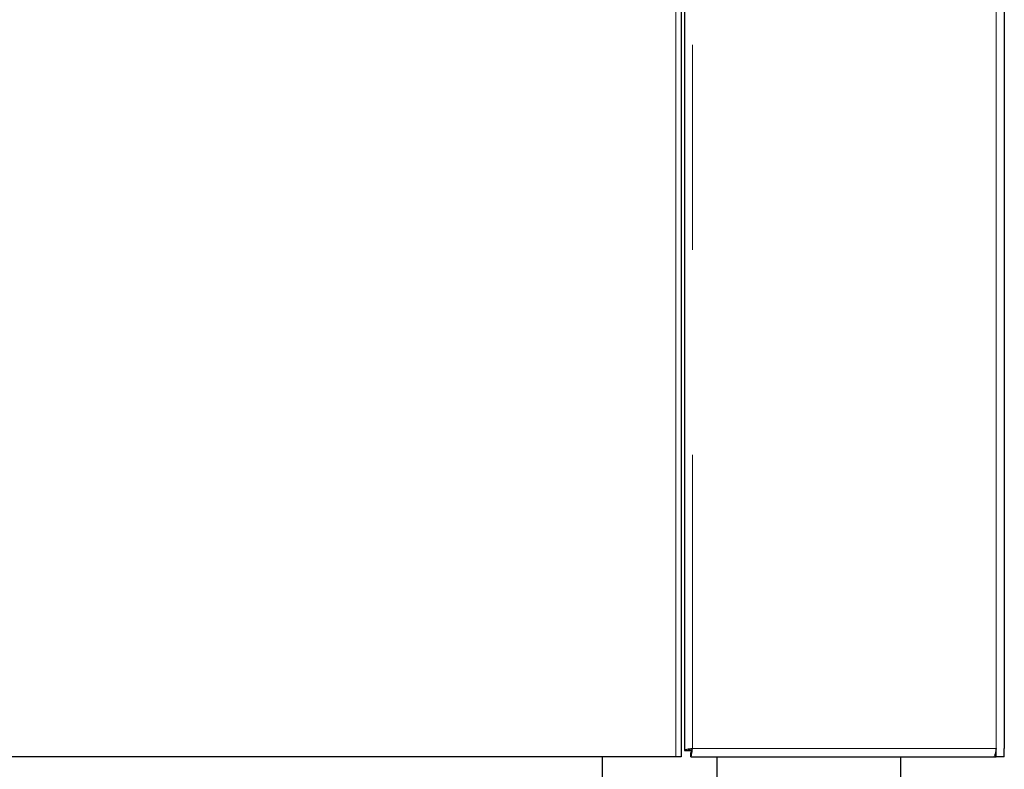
# Model space of a CAD drawing. Header units: millimetres. Extents: x 19 to 257, y 78 to 173.
# Tile 74 of 76: x 250.94 to 257.03, y 80.87 to 85.51. Entities that reach past the tile are written whole.
import ezdxf

# ---------------------------------------------------------------- set-up
doc = ezdxf.new("R2010")
doc.units = ezdxf.units.MM
doc.linetypes.add('PHANTOM', pattern=[12.7, 6.35, -1.27, 1.27, -1.27, 1.27, -1.27])

msp = doc.modelspace()

# ---------------------------------------------------------------- linework, layer by layer
at = {"color": 8, "linetype": 'PHANTOM', "lineweight": 18}
for p, q in [((255.1024, 108.2163), (255.1024, 80.9984)), ((256.9824, 80.9984), (256.9824, 108.2163)), ((254.9989, 80.9484), (254.9989, 104.7984)), ((255.1024, 80.9984), (256.9824, 80.9984))]:
    msp.add_line(p, q, dxfattribs=at)
at = {"color": 7, "linetype": 'Continuous', "lineweight": 25}
for p, q in [((257.0324, 108.1984), (257.0324, 80.9984)), ((255.0524, 108.1842), (255.0524, 80.9875)), ((255.0324, 104.7984), (255.0324, 80.9484)), ((254.9989, 80.9484), (244.886, 80.9484)), ((254.5454, 80.2684), (254.5454, 80.9484)), ((255.0324, 80.9484), (254.9989, 80.9484)), ((255.0524, 80.9875), (255.0774, 80.9875)), ((255.0774, 80.9875), (255.0992, 80.9875)), ((255.0916, 80.9484), (255.0916, 80.9734)), ((255.0916, 80.9484), (256.9683, 80.9484)), ((255.2554, 80.2684), (255.2554, 80.9484)), ((256.3924, 80.2084), (256.3924, 80.9484)), ((256.9683, 80.9484), (256.9824, 80.9484)), ((256.9824, 80.9734), (256.9777, 80.9734)), ((256.9824, 80.9484), (256.9824, 80.9984)), ((257.0324, 80.9484), (256.9824, 80.9484)), ((257.0324, 80.9484), (257.0324, 80.9984))]:
    msp.add_line(p, q, dxfattribs=at)
for points, knots in [([(255.1024, 80.9984), (255.0959, 80.9975), (255.0828, 80.9957), (255.0663, 80.993), (255.0547, 80.9902), (255.0532, 80.9884), (255.0524, 80.9875)], [0, 0, 0, 0, 0.250009, 0.500015, 0.749978, 1, 1, 1, 1]), ([(255.1024, 80.9984), (255.0992, 80.9975), (255.0926, 80.9957), (255.0844, 80.993), (255.0786, 80.9902), (255.0778, 80.9884), (255.0774, 80.9875)], [0, 0, 0, 0, 0.249987, 0.500028, 0.750038, 1, 1, 1, 1]), ([(255.0916, 80.9484), (255.0925, 80.9491), (255.0943, 80.9506), (255.097, 80.9622), (255.0997, 80.9787), (255.1015, 80.9918), (255.1024, 80.9984)], [0, 0, 0, 0, 0.250022, 0.499984, 0.749984, 1, 1, 1, 1]), ([(255.0916, 80.9734), (255.0925, 80.9738), (255.0943, 80.9745), (255.097, 80.9803), (255.0997, 80.9886), (255.1015, 80.9951), (255.1024, 80.9984)], [0, 0, 0, 0, 0.249963, 0.499971, 0.749987, 1, 1, 1, 1]), ([(256.9824, 80.9984), (256.9814, 80.9927), (256.9794, 80.9812), (256.9763, 80.9661), (256.9732, 80.9548), (256.9705, 80.9491), (256.9689, 80.9486), (256.9683, 80.9484)], [0, 0, 0, 0, 0.218156, 0.436327, 0.65449, 0.872651, 1, 1, 1, 1])]:
    msp.add_open_spline(points, degree=3, knots=knots, dxfattribs=at)

doc.saveas('drawing.dxf')
